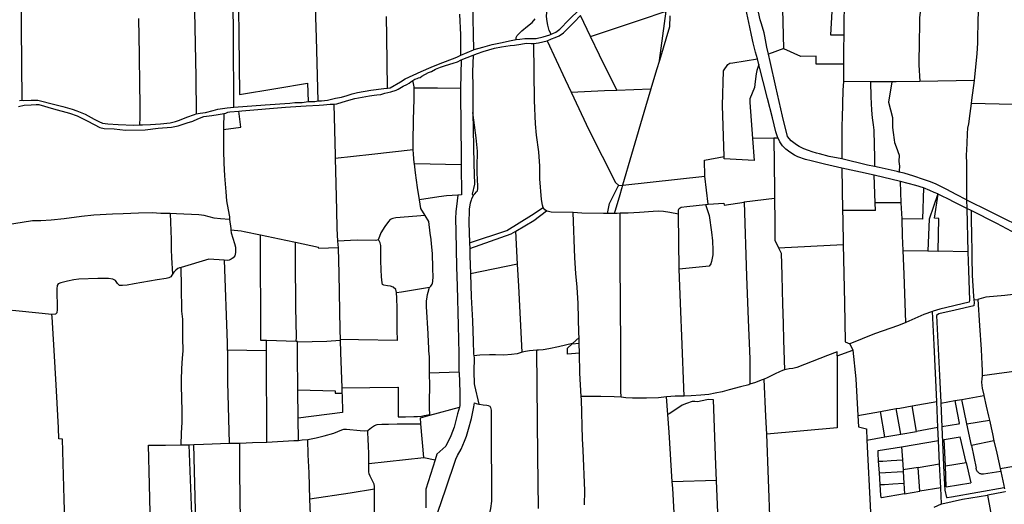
# Model space of a CAD drawing. Header units: inches. Extents: x 210911 to 224988, y 571697 to 586201.
# Tile 230 of 256: x 217791 to 218929, y 582329 to 582889. Entities that reach past the tile are written whole.
import ezdxf

# ---------------------------------------------------------------- set-up
doc = ezdxf.new("R2010")
doc.units = ezdxf.units.IN
doc.header["$MEASUREMENT"] = 0

msp = doc.modelspace()

# ---------------------------------------------------------------- linework, layer by layer
for points in [[(217794.022, 582795.827), (217793.424, 582880.15), (217792.464, 582974.931), (217792.101, 583019.462), (217806.997, 583028.051), (217806.757, 583109.934), (217805.638, 583194.932), (217805.492, 583212.511)], [(218298.692, 583035.512), (218298.725, 583034.662), (218300.554, 583030.527), (218303.275, 583027.214), (218305.992, 583022.568), (218308.265, 583018.304), (218310.032, 583014.551), (218311.859, 583009.717), (218312.8, 583006.156), (218313.785, 582996.434), (218313.796, 582980.299), (218314.575, 582907.816), (218315.758, 582854.029)], [(218405.425, 582872.089), (218403.296, 582876.583), (218401.726, 582882.432), (218400.669, 582889.233), (218400.238, 582893.49), (218400.833, 582900.666), (218401.618, 582907.334), (218403.29, 582913.681), (218404.515, 582918.949), (218405.544, 582922.82), (218403.908, 582927.654), (218402.97, 582932.167), (218402.473, 582935.726), (218402.612, 582939.283), (218405.555, 582945.435), (218410.544, 582955.772), (218430.669, 582989.626), (218448.177, 583019.742), (218456.035, 583031.694)], [(218038.88, 582787.843), (218038.259, 582870.119), (218037.627, 582948.446), (218043.539, 582949.717)], [(218744.983, 582954.686), (218733.217, 582952.69), (218728.561, 582871.329), (218743.777, 582871.449)], [(218405.425, 582872.089), (218407.35, 582872.821), (218411.028, 582874.552), (218415.499, 582877.939), (218426.208, 582888.639), (218450.626, 582913.015), (218464.797, 582926.195), (218470.381, 582932.084)], [(218674.577, 582855.565), (218673.168, 582916.762)], [(218744.188, 582913.485), (218744.188, 582907.898), (218743.828, 582882.636), (218743.777, 582871.449)], [(218899.448, 582918.932), (218898.717, 582884.113), (218898.429, 582869.565)], [(218044.135, 582902.334), (218044.615, 582870.67), (218045.217, 582802.443), (218087.237, 582809.481), (218123.918, 582815.583), (218124.857, 582794.418)], [(218136.329, 582795.086), (218134.383, 582868.019), (218133.334, 582903.741)], [(218643.928, 582843.52), (218641.93, 582851.444), (218639.207, 582862.167), (218637.026, 582871.12), (218635.236, 582880.153), (218633.005, 582891.229), (218630.681, 582902.016), (218629.824, 582905.266)], [(218656.736, 582848.968), (218654.898, 582857.195), (218652.516, 582869.777), (218651.78, 582873.595), (218648.614, 582884.014), (218647.102, 582888.845), (218642.881, 582908.514)], [(218833.544, 582906.619), (218833.212, 582905.089), (218832.438, 582900.58), (218831.432, 582891.199), (218831.274, 582881.075), (218830.887, 582865.584), (218830.749, 582836.618), (218831.565, 582817.649)], [(217928.591, 582890.16), (217929.223, 582848.188), (217929.743, 582813.058), (217930.312, 582792.665), (217930.129, 582775.895), (217929.833, 582767.315)], [(217993.454, 582898.869), (217994.709, 582822.94), (217995.395, 582780.127)], [(218216.375, 582809.971), (218215.522, 582869.081), (218215.265, 582892.519)], [(218301.38, 582847.754), (218301.113, 582871.399), (218300.173, 582895.359)], [(218365.074, 582865.915), (218364.983, 582868.257), (218366.155, 582870.69), (218371.78, 582876.117), (218378.342, 582881.367), (218383.566, 582885.796), (218387.074, 582889.787)], [(218400.818, 582864.581), (218406.016, 582866.659), (218410.234, 582868.279), (218414.706, 582870.205), (218419.814, 582873.906), (218423.416, 582877.136), (218432.059, 582885.949), (218439.395, 582893.662)], [(218450.872, 582869.675), (218439.395, 582893.662)], [(218450.872, 582869.675), (218508.805, 582888.761), (218538.526, 582898.576)], [(218530.685, 582841.772), (218538.526, 582898.576)], [(218542.595, 582893.435), (218542.326, 582880.812), (218530.685, 582841.772)], [(218315.758, 582854.029), (218316.432, 582854.323), (218326.544, 582857.275), (218337.228, 582860.224), (218349.129, 582862.718), (218357.255, 582864.35), (218365.074, 582865.915)], [(218365.074, 582865.915), (218369.334, 582866.406), (218375.245, 582867.085), (218383.287, 582867.093), (218388.316, 582867.189), (218396.282, 582869.174), (218404.042, 582871.562), (218405.425, 582872.089)], [(218481.321, 582807.687), (218461.373, 582847.891), (218450.872, 582869.675)], [(218743.777, 582871.449), (218743.469, 582854.612), (218743.597, 582837.531)], [(218898.429, 582869.565), (218898.279, 582862.009), (218897.612, 582849.624), (218894.421, 582819.077), (218894.356, 582818.547)], [(218301.38, 582847.754), (218315.758, 582854.029)], [(218315.412, 582847.893), (218320.287, 582850.002), (218326.842, 582852.331), (218333.388, 582854.231), (218339.95, 582856.05), (218348.243, 582857.571), (218358.263, 582858.972), (218363.115, 582859.499), (218370.63, 582860.711), (218376.551, 582861.667), (218382.418, 582861.405), (218385.413, 582861.487)], [(218385.413, 582861.487), (218391.116, 582862.185), (218400.818, 582864.581)], [(218396.439, 582672.058), (218395.482, 582674.677), (218394.469, 582681.144), (218392.651, 582705.117), (218392.397, 582720.3), (218391.702, 582730.477), (218391.193, 582736.126), (218388.652, 582755.434), (218387.605, 582768.458), (218386.341, 582795.584), (218385.413, 582861.487)], [(218400.818, 582864.581), (218421.851, 582819.773), (218428.704, 582805.197)], [(218674.577, 582855.565), (218656.736, 582848.968)], [(218743.597, 582837.531), (218711.766, 582837.382), (218712.044, 582846.655), (218694.193, 582846.439), (218674.586, 582855.184), (218674.577, 582855.565)], [(218216.375, 582809.971), (218219.506, 582810.285), (218231.407, 582817.236), (218236.804, 582820.542), (218255.276, 582829.18), (218266.871, 582833.907), (218277.228, 582838.271), (218283.447, 582840.547), (218296.521, 582845.492), (218301.38, 582847.754)], [(218245.8, 582818.516), (218248.028, 582820.097), (218250.569, 582821.033), (218252.293, 582821.644), (218253.998, 582822.248), (218256.108, 582823.744), (218263.986, 582827.925), (218267.161, 582829.267), (218271.786, 582831.674), (218277.859, 582834.181), (218283.651, 582836.129), (218292.39, 582838.861), (218297.167, 582840.43), (218301.723, 582842.658)], [(218301.723, 582842.658), (218300.664, 582809.606)], [(218301.723, 582842.658), (218315.412, 582847.893)], [(218315.412, 582847.893), (218314.829, 582828.675), (218314.927, 582811.498), (218315.141, 582792.888), (218315.234, 582781.612)], [(218605.497, 582730.947), (218603.586, 582789.846), (218604.896, 582829.861), (218609.616, 582837.283), (218610.825, 582838.106), (218612.224, 582838.611), (218615.592, 582839.049), (218643.928, 582843.52)], [(218645.543, 582837.218), (218643.928, 582843.52)], [(218741.376, 582728.393), (218727.098, 582731.097), (218715.608, 582733.983), (218712.348, 582734.798), (218707.372, 582736.379), (218703.209, 582737.73), (218697.506, 582739.86), (218692.192, 582742.315), (218688.994, 582744.326), (218685.974, 582746.565), (218683.184, 582748.854), (218678.949, 582754.065), (218672.988, 582777.501), (218665.146, 582811.278), (218658.603, 582840.608), (218656.736, 582848.968)], [(218527.524, 582831.171), (218520.951, 582809.007)], [(218530.685, 582841.772), (218527.524, 582831.171)], [(218645.543, 582837.218), (218643.457, 582830.287), (218642.367, 582826.351), (218641.455, 582817.587), (218640.548, 582810.538), (218635.178, 582797.337), (218635.23, 582793.208), (218638.426, 582751.681)], [(218668.022, 582752.016), (218667.273, 582753.693), (218665.127, 582759.224), (218661.307, 582775.594), (218655.594, 582798.023), (218650.539, 582817.377), (218646.73, 582832.432), (218645.543, 582837.218)], [(218743.597, 582837.531), (218743.546, 582829.491), (218743.418, 582817.418)], [(218136.329, 582795.086), (218138.401, 582795.207), (218140.195, 582795.137), (218147.078, 582796.093), (218156.503, 582798.214), (218163.263, 582799.516), (218169.709, 582801.354), (218175.428, 582803.271), (218181.627, 582804.762), (218197.021, 582807.334), (218212.15, 582809.507), (218216.375, 582809.971)], [(218154.368, 582791.377), (218157.917, 582791.661), (218169.14, 582795.308), (218178.699, 582798.035), (218195.794, 582801.036), (218200.874, 582801.767), (218203.997, 582802.017), (218208.697, 582802.697), (218213.294, 582803.936), (218216.901, 582804.668), (218220.331, 582805.578), (218226.555, 582807.551), (218228.867, 582808.716), (218234.723, 582812.031), (218238.69, 582814.105), (218241.33, 582815.637), (218243.429, 582816.952), (218245.8, 582818.516)], [(218247.085, 582809.83), (218247.125, 582811.465), (218246.634, 582815.321), (218245.8, 582818.516)], [(218246.219, 582739.19), (218245.908, 582743.265), (218246.104, 582754.305), (218246.504, 582766.244), (218246.619, 582773.688), (218247.027, 582784.842), (218247.379, 582797.401), (218247.248, 582805.172), (218247.085, 582809.83)], [(218300.664, 582809.606), (218274.095, 582809.73), (218247.085, 582809.83)], [(218300.664, 582809.606), (218300.955, 582798.212), (218301.37, 582771.872), (218301.736, 582726.019), (218301.754, 582721.355)], [(218481.321, 582807.687), (218520.951, 582809.007)], [(218520.951, 582809.007), (218514.547, 582788.173), (218498.495, 582733.284), (218488.006, 582697.796)], [(218743.418, 582817.418), (218742.88, 582807.333), (218741.902, 582775.524), (218741.517, 582766.919), (218741.376, 582728.393)], [(218774.682, 582817.216), (218743.418, 582817.418)], [(218799.494, 582817.19), (218791.439, 582817.075), (218774.682, 582817.216)], [(218774.682, 582817.216), (218775.17, 582799.74), (218775.93, 582784.28), (218776.68, 582775.66), (218777.76, 582767.48), (218778.62, 582761.16), (218778.94, 582744.11), (218779.18, 582730.4), (218779.326, 582719.228)], [(218799.494, 582817.19), (218795.574, 582793.855), (218800.298, 582775.926), (218800.146, 582764.423), (218800.705, 582758.766), (218801.893, 582749.994), (218802.521, 582747.006), (218804.289, 582742.238), (218807.825, 582732.446), (218807.364, 582725.328), (218808.05, 582719.607), (218807.849, 582714.523), (218807.647, 582713.011)], [(218831.565, 582817.649), (218804.419, 582817.261), (218799.494, 582817.19)], [(218894.356, 582818.547), (218831.565, 582817.649)], [(218894.356, 582818.547), (218891.566, 582795.834), (218891.02, 582792.069)], [(218428.704, 582805.197), (218467.43, 582807.225), (218481.321, 582807.687)], [(218428.704, 582805.197), (218449.145, 582761.72), (218479.926, 582701.055), (218483.686, 582697.329)], [(217790.091, 582788.761), (217796.499, 582790.228), (217804.42, 582790.762), (217810.191, 582791.08), (217813.347, 582790.83), (217830.337, 582785.9), (217848.753, 582781.124), (217857.757, 582777.725), (217870.098, 582771.567), (217884.106, 582764.384), (217889.063, 582763.415), (217900.535, 582762.706), (217913.618, 582761.344), (217936.321, 582761.894), (217951.482, 582763.536), (217966.812, 582764.959), (217974.637, 582766.474), (217984.789, 582769.83), (217991.401, 582771.912), (217997.357, 582774.475), (218004.315, 582776.923), (218013.426, 582778.415), (218020.62, 582779.397), (218025.294, 582780.035), (218027.141, 582780.413)], [(217791.135, 582795.542), (217794.022, 582795.827)], [(217794.022, 582795.827), (217796.252, 582795.743), (217804.565, 582795.941), (217812.189, 582796.016), (217832.013, 582790.926), (217841.093, 582788.58), (217851.873, 582785.713), (217857.428, 582783.732), (217866.985, 582779.837), (217877.329, 582773.903), (217882.897, 582771.415), (217887.085, 582769.392), (217893, 582768.524), (217905.132, 582767.682), (217923.291, 582767.027), (217929.833, 582767.315)], [(217995.395, 582780.127), (218000.036, 582780.997), (218006.243, 582781.835), (218014.826, 582784.039), (218020.209, 582785.421), (218031.149, 582787.196), (218038.88, 582787.843)], [(218038.88, 582787.843), (218074.962, 582790.481), (218103.636, 582792.558), (218109.16, 582793.321), (218117.794, 582793.462), (218124.857, 582794.418)], [(218044.694, 582783.393), (218048.182, 582783.687), (218098.484, 582787.944), (218116.444, 582789.223), (218122.565, 582789.342), (218137.397, 582790.035), (218142.442, 582790.621), (218150.223, 582791.213), (218154.368, 582791.377)], [(218124.857, 582794.418), (218132.551, 582794.511), (218136.329, 582795.086)], [(218154.368, 582791.377), (218156.023, 582732.019), (218156.07, 582729.004)], [(218891.02, 582792.069), (218889.533, 582780.475), (218887.811, 582768.783), (218886.949, 582763.537), (218886.444, 582757.6), (218885.911, 582745.989), (218885.339, 582731.97), (218885.483, 582723.183), (218885.76, 582695.707), (218885.848, 582680.927)], [(218955.947, 582790.734), (218891.02, 582792.069)], [(217965.255, 582664.994), (217954.324, 582665.265), (217944.469, 582665.716), (217928.619, 582665.466), (217911.009, 582664.845), (217898.757, 582664.164), (217877.106, 582663.111), (217862.93, 582661.766), (217842.825, 582658.832), (217827.78, 582657.29), (217815.665, 582656.683), (217805.925, 582656.448), (217774.912, 582651.559), (217772.733, 582718.325), (217772.186, 582738.571), (217772.699, 582785.219)], [(217929.833, 582767.315), (217933.129, 582767.331), (217942.587, 582767.818), (217954.123, 582768.7), (217965.14, 582769.98), (217971.54, 582771.257), (217975.992, 582772.819), (217984.582, 582776.411), (217993.36, 582779.558), (217995.395, 582780.127)], [(218026.852, 582762.119), (218046.841, 582764.806), (218044.694, 582783.393)], [(218027.141, 582780.413), (218026.852, 582764.956), (218026.852, 582762.119)], [(218027.141, 582780.413), (218029.592, 582780.887), (218031.996, 582782.225), (218034.215, 582782.534), (218044.694, 582783.393)], [(218315.234, 582781.612), (218316.401, 582722.621), (218316.849, 582699.054), (218314.326, 582687.266), (218315.736, 582686.225), (218315.724, 582686.199)], [(218315.724, 582686.199), (218317.392, 582687.937), (218319.431, 582690.156), (218320.323, 582691.424), (218320.711, 582693.901), (218320.729, 582698.987), (218320.478, 582702.032), (218319.945, 582714.27), (218319.889, 582719.584), (218320.123, 582724.944), (218320.425, 582730.934), (218320.39, 582737.11), (218319.011, 582752.375), (218316.833, 582767.085), (218315.234, 582781.612)], [(218026.852, 582762.119), (218026.756, 582751.476), (218026.824, 582737.598), (218027.232, 582723.305), (218028.02, 582708.757), (218029.521, 582689.938), (218030.359, 582679.532), (218032.302, 582669.492), (218033.889, 582661.199), (218033.863, 582658.754), (218033.933, 582658.191)], [(218638.426, 582751.681), (218640.394, 582726.119), (218605.587, 582728.163), (218605.497, 582730.947)], [(218662.901, 582751.941), (218638.426, 582751.681)], [(218668.022, 582752.016), (218662.901, 582751.941)], [(218662.901, 582751.941), (218663.741, 582692.579), (218663.867, 582682.728)], [(218741.508, 582717.602), (218721.697, 582722.07), (218706.207, 582725.914), (218699.541, 582727.644), (218690.528, 582730.648), (218686.848, 582732.308), (218681.584, 582735.749), (218676.956, 582739.443), (218673.027, 582743.39), (218669.8, 582748.034), (218668.022, 582752.016)], [(218156.07, 582729.004), (218198.375, 582733.802), (218246.219, 582739.19)], [(218156.07, 582729.004), (218156.532, 582699.323), (218157.391, 582668.907), (218158.005, 582647.858), (218158.619, 582633.299)], [(218247.493, 582722.6), (218247.354, 582723.433), (218246.651, 582733.533), (218246.219, 582739.19)], [(218583.242, 582708.104), (218582.713, 582726.56), (218605.497, 582730.947)], [(218301.754, 582721.355), (218247.493, 582722.6)], [(218253.246, 582680.852), (218251.105, 582695.127), (218248.842, 582711.977), (218247.493, 582722.6)], [(218301.754, 582721.355), (218301.888, 582686.636), (218297.831, 582686.359)], [(218779.326, 582719.228), (218771.118, 582721.074), (218741.376, 582728.393)], [(218779.034, 582709.28), (218762.966, 582712.898), (218741.508, 582717.602)], [(218741.508, 582717.602), (218742.424, 582668.664)], [(218807.647, 582713.011), (218805.593, 582713.505), (218784.841, 582718.063), (218779.326, 582719.228)], [(218488.403, 582697.839), (218583.242, 582708.104)], [(218587.243, 582675.831), (218583.242, 582708.104)], [(218780.019, 582677.364), (218779.034, 582709.28)], [(218809.552, 582701.908), (218779.034, 582709.28)], [(218885.848, 582680.875), (218873.88, 582687.188), (218862.904, 582692.865), (218849.771, 582699.182), (218842.917, 582701.928), (218835.936, 582704.547), (218824.828, 582708.319), (218813.593, 582711.582), (218807.647, 582713.011)], [(218470.769, 582665.227), (218472.875, 582676.614), (218483.41, 582697.299), (218483.686, 582697.329)], [(218478.944, 582665.264), (218485.317, 582687.019), (218487.286, 582693.921), (218488.403, 582697.839)], [(218483.686, 582697.329), (218488.006, 582697.796)], [(218488.006, 582697.796), (218488.403, 582697.839)], [(218810.297, 582677.225), (218809.552, 582701.908)], [(218835.783, 582694.716), (218827.087, 582697.388), (218809.552, 582701.908)], [(218835.783, 582694.716), (218834.947, 582658.389), (218811.17, 582658.99)], [(218852.457, 582687.732), (218848.475, 582689.529), (218843.462, 582691.7), (218835.783, 582694.716)], [(218297.831, 582686.359), (218284.733, 582685.466), (218275.803, 582684.486), (218253.246, 582680.852)], [(218297.831, 582686.359), (218297.09, 582679.536), (218295.295, 582667.086), (218295.085, 582659.464), (218295.427, 582644.218), (218296.354, 582603.51), (218296.916, 582581.011), (218298.132, 582535.767), (218298.941, 582503.319), (218299.041, 582482.325)], [(218315.724, 582686.199), (218313.692, 582681.91), (218313.091, 582680.609), (218312.02, 582676.876), (218310.87, 582670.63), (218310.782, 582668.394), (218310.573, 582654.666), (218311.201, 582631.387)], [(218852.457, 582687.732), (218842.617, 582658.41), (218840.921, 582622.099)], [(218852.81, 582621.76), (218853.55, 582659.45), (218848.66, 582659.61), (218852.862, 582687.549)], [(218852.862, 582687.549), (218852.457, 582687.732)], [(218886.168, 582670.752), (218873.013, 582677.405), (218863.267, 582682.421), (218858.47, 582684.814), (218852.862, 582687.549)], [(218260.094, 582662.755), (218254.938, 582670.989), (218253.246, 582680.852)], [(218311.201, 582631.387), (218354.509, 582645.552), (218383.015, 582663.341), (218396.439, 582672.058)], [(218400.064, 582668.101), (218398.14, 582669.438), (218397.026, 582670.885), (218396.439, 582672.058)], [(218552.639, 582664.287), (218552.633, 582664.628), (218552.702, 582669.292), (218553.602, 582670.851), (218555.991, 582672.258), (218562.247, 582673.225), (218584.07, 582675.457)], [(218584.07, 582675.457), (218588.33, 582662.71), (218591.076, 582643.711), (218592.003, 582633.482), (218592.547, 582622.746), (218592.279, 582617.284), (218591.824, 582613.346), (218590.798, 582609.791), (218589.966, 582607.125), (218588.243, 582604.143), (218553.411, 582600.674)], [(218584.07, 582675.457), (218587.243, 582675.831)], [(218587.243, 582675.831), (218605.265, 582677.093), (218605.576, 582674.551), (218628.63, 582678.363)], [(218628.63, 582678.363), (218628.709, 582678.376), (218663.867, 582682.728)], [(218628.63, 582678.363), (218631.373, 582592.689), (218633.441, 582542.177), (218635.168, 582497.455), (218635.387, 582467.857)], [(218663.867, 582682.728), (218664.12, 582655.479), (218664.253, 582634.256), (218668.214, 582625.633), (218668.316, 582625.638)], [(218780.287, 582668.662), (218780.019, 582677.364)], [(218810.297, 582677.225), (218780.019, 582677.364)], [(218811.17, 582658.99), (218810.297, 582677.225)], [(218885.848, 582680.927), (218912.348, 582667.937), (218933.085, 582657.418), (218952.522, 582648.062), (218953.952, 582647.394)], [(218885.848, 582680.927), (218885.848, 582680.875)], [(218885.848, 582680.875), (218886.168, 582670.752)], [(218033.933, 582658.191), (218023.382, 582658.967), (218015.939, 582659.775), (218004.397, 582662.931), (217998.174, 582663.594), (217972.702, 582664.665), (217965.255, 582664.994)], [(217965.255, 582664.994), (217966.29, 582635.159), (217966.406, 582623.692), (217966.863, 582614.348), (217967.757, 582595.041)], [(218260.094, 582662.755), (218225.969, 582659.93), (218222.636, 582659.369), (218219.675, 582658.101), (218217.51, 582655.819), (218213.206, 582650.127), (218208.679, 582642.724), (218206.187, 582635.574), (218205.693, 582634.871)], [(218265.265, 582580.167), (218266.357, 582581.205), (218267.267, 582582.292), (218268.055, 582583.542), (218268.541, 582584.659), (218268.827, 582586.684), (218269.003, 582587.934), (218269.18, 582590.95), (218269.019, 582602.414), (218268.302, 582618.854), (218267.305, 582630.084), (218266.742, 582635.049), (218265.906, 582642.275), (218264.207, 582655.931), (218260.094, 582662.755)], [(218364.833, 582644.874), (218385.476, 582656.856), (218400.064, 582668.101)], [(218431.207, 582666.086), (218405.639, 582666.786), (218401.004, 582667.685), (218400.064, 582668.101)], [(218470.769, 582665.227), (218466.015, 582665.085), (218440.889, 582665.66), (218431.207, 582666.086)], [(218437.855, 582522.064), (218437.741, 582526.907), (218436.813, 582561.147), (218435.527, 582580.015), (218434.298, 582595.898), (218433.069, 582614.086), (218431.207, 582666.086)], [(218478.944, 582665.264), (218470.769, 582665.227)], [(218481.961, 582665.277), (218478.944, 582665.264)], [(218485.357, 582665.292), (218481.961, 582665.277)], [(218552.639, 582664.287), (218542.796, 582666.097), (218535.379, 582667.305), (218529.618, 582667.604), (218523.545, 582667.232), (218507.804, 582666.074), (218494.556, 582665.58), (218485.357, 582665.292)], [(218486.37, 582452.867), (218486.232, 582460.48), (218486.002, 582510.846), (218485.472, 582609.827), (218485.357, 582665.292)], [(218553.411, 582600.674), (218552.639, 582664.287)], [(218742.424, 582668.664), (218742.623, 582658.059), (218743.238, 582629.144)], [(218780.287, 582668.662), (218779.246, 582668.662), (218764.16, 582668.663), (218742.424, 582668.664)], [(218890.945, 582668.572), (218886.168, 582670.752)], [(218886.168, 582670.752), (218887.277, 582620.776)], [(218955.546, 582635.162), (218920.569, 582653.579), (218890.945, 582668.572)], [(218890.945, 582668.572), (218891.063, 582661.641)], [(218891.063, 582661.641), (218891.603, 582637.413), (218891.858, 582624.251), (218891.961, 582614.591)], [(218033.933, 582658.191), (218035.232, 582647.698), (218035.388, 582645.976)], [(218812.478, 582622.551), (218811.872, 582639.433), (218811.17, 582658.99)], [(218035.388, 582645.976), (218035.664, 582642.933), (218039.761, 582630.411), (218040.83, 582626.152), (218040.561, 582620.055), (218040.106, 582616.308), (218038.003, 582613.708), (218035.776, 582612.379), (218033.423, 582611.304), (218030.944, 582610.738), (218027.786, 582611.021)], [(218069.713, 582640.006), (218050.85, 582643.98), (218047.295, 582644.814), (218035.388, 582645.976)], [(218076.703, 582518.35), (218069.839, 582518.549), (218069.713, 582640.006)], [(218110.215, 582631.497), (218098.977, 582633.841), (218069.713, 582640.006)], [(218311.406, 582624.618), (218359.2, 582641.604), (218364.833, 582644.874)], [(218366.821, 582606.411), (218364.833, 582644.874)], [(218159.417, 582625.538), (218136.942, 582624.803), (218136.818, 582625.947), (218110.215, 582631.497)], [(218110.98, 582517.356), (218111.173, 582522.302), (218110.633, 582557), (218110.246, 582611.875), (218110.215, 582631.497)], [(218205.693, 582634.871), (218202.82, 582633.951), (218181.498, 582634.172), (218158.619, 582633.299)], [(218158.619, 582633.299), (218159.417, 582625.538)], [(218226.91, 582573.98), (218226.18, 582577.325), (218223.123, 582579.977), (218219.918, 582581.119), (218216.556, 582581.501), (218212.117, 582582.217), (218210.716, 582583.102), (218210.245, 582585.083), (218209.658, 582591.807), (218209.118, 582600.282), (218208.684, 582610.405), (218208.706, 582628.064), (218207.917, 582631.193), (218206.907, 582633.609), (218205.693, 582634.871)], [(218311.201, 582631.387), (218311.406, 582624.618)], [(218668.316, 582625.638), (218743.238, 582629.144)], [(218743.238, 582629.144), (218744.663, 582562.075), (218745.246, 582516.847), (218750.78, 582514.554)], [(218159.417, 582625.538), (218160.246, 582595.914), (218161.512, 582530.945), (218161.581, 582519.605)], [(218311.406, 582624.618), (218311.632, 582616.245), (218312.267, 582595.503)], [(218668.316, 582625.638), (218671.501, 582619.337), (218672.116, 582593.764), (218672.473, 582576.211), (218672.97, 582560.859), (218673.639, 582537.885), (218674.237, 582518.711), (218675.266, 582484.597)], [(218812.478, 582622.551), (218840.912, 582621.911)], [(218815.646, 582539.238), (218813.471, 582594.886), (218812.478, 582622.551)], [(218840.912, 582621.911), (218840.921, 582622.099)], [(218840.921, 582622.099), (218852.81, 582621.76)], [(218887.277, 582620.776), (218888.011, 582599.435), (218889.191, 582565.19), (218888.679, 582562.655), (218854.758, 582554.698), (218847.042, 582552.263), (218846.376, 582552.035)], [(218887.277, 582620.776), (218852.81, 582621.76)], [(218027.786, 582611.021), (218009.731, 582612.499), (217977.892, 582602.587)], [(218027.786, 582611.021), (218031.145, 582515.901), (218031.298, 582507.157)], [(218366.821, 582606.411), (218312.267, 582595.503)], [(218372.093, 582504.918), (218368.129, 582581.113), (218366.821, 582606.411)], [(218891.961, 582614.591), (218892.188, 582593.328), (218892.92, 582581.512), (218893.779, 582569.631), (218894.136, 582565.289)], [(217967.757, 582595.041), (217967.301, 582594.036), (217965.81, 582592.119), (217963.555, 582590.873), (217960.504, 582590.181), (217950.272, 582588.425), (217923.761, 582583.798), (217915.654, 582582.471), (217910.107, 582581.905), (217906.804, 582582.039), (217904.527, 582584.406), (217901.94, 582587.632), (217898.896, 582589.398), (217893.96, 582590.225), (217881.795, 582590.096), (217859.49, 582589.209), (217854.03, 582588.44), (217846.657, 582586.932), (217838.902, 582584.916), (217835.849, 582583.715), (217834.574, 582581.813), (217834.373, 582577.938), (217834.63, 582554.181), (217834.302, 582550.243), (217832.838, 582549.039), (217828.476, 582548.529)], [(217977.892, 582602.587), (217977.307, 582602.405), (217975.895, 582602.394), (217974.216, 582601.73), (217971.781, 582599.6), (217969.437, 582597.317), (217967.757, 582595.041)], [(217977.775, 582398.125), (217978.198, 582411.379), (217979.17, 582424.232), (217979.25, 582437.844), (217978.885, 582450.652), (217978.251, 582467.251), (217978.332, 582472.79), (217978.902, 582486.223), (217979.437, 582498.042), (217980.109, 582506.609), (217980.021, 582521.537), (217979.758, 582542.898), (217978.893, 582552.283), (217978.251, 582580.975), (217977.892, 582602.587)], [(218312.267, 582595.503), (218313.307, 582568.978), (218314.563, 582541.057), (218315.391, 582517.726), (218315.865, 582503.227), (218316.194, 582500.919)], [(218559.215, 582454.217), (218556.532, 582523.454), (218555.385, 582551.816), (218553.411, 582600.674)], [(218226.91, 582573.98), (218232.76, 582574.827), (218262.704, 582579.708), (218265.082, 582580.134)], [(218227.926, 582518.629), (218227.528, 582530.926), (218227.477, 582555.915), (218227.131, 582567.423), (218226.91, 582573.98)], [(218265.059, 582481.264), (218264.995, 582482.646), (218264.943, 582486.053), (218264.94, 582489.473), (218264.809, 582499.732), (218264.557, 582502.916), (218264.393, 582506.323), (218264.229, 582509.78), (218263.79, 582516.433), (218263.36, 582526.328), (218261.536, 582557.88), (218261.558, 582561.61), (218261.617, 582564.222), (218261.938, 582566.35), (218262.261, 582568.686), (218262.815, 582571.586), (218263.357, 582574.35), (218265.082, 582580.134)], [(218265.082, 582580.134), (218265.265, 582580.167)], [(218945.98, 582572.286), (218929.848, 582570.499), (218908.009, 582568.287), (218899.758, 582566.191), (218898.745, 582565.659)], [(218894.136, 582565.289), (218894.395, 582562.135), (218894.258, 582558.514), (218872.392, 582553.352), (218853.704, 582549.137), (218851.032, 582547.427), (218854.41, 582477.865), (218855.843, 582446.834), (218855.873, 582446.19)], [(218894.136, 582565.289), (218898.745, 582565.659)], [(218898.745, 582565.659), (218900.87, 582535.633), (218902.514, 582508.188), (218903.486, 582490.972), (218903.903, 582483.624), (218903.575, 582477.506)], [(217828.476, 582548.529), (217790.855, 582552.305), (217775.04, 582553.909), (217768.683, 582553.853)], [(217845.495, 582237.093), (217844.571, 582270.094), (217842.696, 582335.188), (217840.863, 582404.593), (217836.405, 582404.839), (217836.176, 582417.509), (217833.854, 582460.436), (217831.929, 582493.823), (217829.018, 582545.882), (217828.476, 582548.529)], [(218846.376, 582552.035), (218836.36, 582548.602), (218815.646, 582539.238)], [(218851.298, 582447.852), (218848.276, 582513.259), (218846.376, 582552.035)], [(218815.646, 582539.238), (218806.91, 582535.797), (218779.446, 582525.984), (218750.78, 582514.554)], [(218076.691, 582506.426), (218076.703, 582518.35)], [(218110.98, 582517.356), (218076.703, 582518.35)], [(218112.401, 582516.897), (218112.399, 582517.315), (218110.98, 582517.356)], [(218112.401, 582516.897), (218146.3, 582517.838), (218161.651, 582518.637)], [(218112.77, 582461.303), (218112.487, 582502.133), (218112.401, 582516.897)], [(218161.581, 582519.605), (218161.651, 582518.637)], [(218227.926, 582518.629), (218182.791, 582519.196), (218161.581, 582519.605)], [(218161.651, 582518.637), (218162.065, 582504.601), (218163.553, 582463.88)], [(218430.392, 582515.104), (218414.219, 582511.12), (218402.912, 582508.736), (218396.261, 582507.526), (218390.828, 582507.215), (218389.014, 582507.172)], [(218438.287, 582503.717), (218424.465, 582502.671), (218424.483, 582509.594), (218429.745, 582514.501)], [(218429.745, 582514.501), (218438.011, 582515.45)], [(218429.745, 582514.501), (218430.392, 582515.104)], [(218430.392, 582515.104), (218437.855, 582522.064)], [(218438.011, 582515.45), (218437.855, 582522.064)], [(218438.02, 582515.056), (218438.011, 582515.45)], [(218438.287, 582503.717), (218438.02, 582515.056)], [(218750.78, 582514.554), (218754.299, 582507.201)], [(218076.691, 582506.426), (218031.298, 582507.157)], [(218031.298, 582507.157), (218031.311, 582506.436), (218031.409, 582470.483), (218033.431, 582399.697)], [(218077.038, 582401.197), (218076.691, 582506.426)], [(218372.093, 582504.918), (218366.34, 582503.049), (218359.837, 582502.102), (218350.708, 582501.495), (218341.371, 582501.705), (218334.193, 582502.038), (218323.205, 582501.549), (218316.194, 582500.919)], [(218389.014, 582507.172), (218380.679, 582506.438), (218376.024, 582505.738), (218372.093, 582504.918)], [(218390.884, 582324.327), (218390.177, 582385.357), (218389.014, 582507.172)], [(218440.399, 582453.579), (218438.829, 582480.725), (218438.287, 582503.717)], [(218736.077, 582500.638), (218736.068, 582505.369), (218725.131, 582501.2), (218689.393, 582487.239), (218684.742, 582485.96), (218680.678, 582485.532), (218677.041, 582485.105), (218675.266, 582484.597)], [(218736.077, 582500.638), (218754.299, 582507.201)], [(218754.299, 582507.201), (218757.624, 582474.131), (218759.945, 582431.991)], [(218316.194, 582500.919), (218316.546, 582498.452), (218316.244, 582482.595), (218316.636, 582468.219)], [(218736.077, 582500.638), (218736.227, 582418.98), (218736.31, 582417.462)], [(218265.059, 582481.264), (218299.041, 582482.325)], [(218265.349, 582432.948), (218265.127, 582440.277), (218265.096, 582452.66), (218265.228, 582461.561), (218265.328, 582467.5), (218265.072, 582479.213), (218265.059, 582481.264)], [(218299.041, 582482.325), (218299.154, 582481.651), (218300.183, 582458.601), (218300.022, 582443.361), (218299.81, 582441.572)], [(218675.266, 582484.597), (218673.122, 582483.716), (218669.56, 582482.199), (218664.422, 582479.9), (218655.377, 582475.497), (218651.691, 582473.941)], [(218951.742, 582484.166), (218903.575, 582477.506)], [(218316.636, 582468.219), (218316.886, 582466.631), (218321.949, 582445.031)], [(218635.387, 582467.857), (218633.948, 582467.412), (218624.518, 582464.819), (218611.253, 582461.49), (218603.244, 582459.347), (218595.175, 582457.532), (218587.771, 582456.229), (218578.649, 582455.271), (218567.534, 582454.475), (218559.215, 582454.217)], [(218651.691, 582473.941), (218648.19, 582472.463), (218641.64, 582469.746), (218635.387, 582467.857)], [(218654.711, 582410.253), (218653.627, 582430.624), (218651.691, 582473.941)], [(218903.575, 582477.506), (218903.205, 582474.098), (218903.131, 582470.435), (218903.487, 582466.453), (218903.86, 582463.466), (218905.75, 582455.483), (218905.884, 582454.848)], [(218112.77, 582461.303), (218155.874, 582460.292), (218156.014, 582457.44), (218163.782, 582457.628)], [(218112.997, 582428.682), (218112.77, 582461.303)], [(218163.553, 582463.88), (218228.235, 582464.587), (218228.633, 582464.591), (218228.9, 582430.153), (218237.297, 582430.394), (218246.693, 582430.646), (218250.933, 582430.771), (218255.618, 582431.174), (218258.996, 582431.668), (218265.349, 582432.948)], [(218163.553, 582463.88), (218163.782, 582457.628)], [(218163.782, 582457.628), (218163.873, 582455.132)], [(218163.873, 582455.132), (218164.404, 582435.149)], [(218275.792, 582233.389), (218275.64, 582237.726), (218275.921, 582247.889), (218276.11, 582261.165), (218275.853, 582273.39), (218274.978, 582301.376), (218274.605, 582320.389), (218283.799, 582347.092), (218295.259, 582381.559), (218297.39, 582385.558), (218301.414, 582392.859), (218305.603, 582402.118), (218307.608, 582408.078), (218310.112, 582416.178), (218313.345, 582428.286), (218316.101, 582441.652), (218317.153, 582446.432), (218318.992, 582445.728), (218321.949, 582445.031)], [(218321.949, 582445.031), (218322.802, 582444.83), (218326.866, 582444.187), (218331.057, 582443.796), (218332.946, 582443.374), (218334.802, 582442.454), (218335.433, 582440.992), (218336.061, 582438.005), (218336.297, 582406.308), (218336.775, 582345.073), (218336.669, 582332.841), (218335.451, 582324.495), (218334.358, 582319.415), (218334.301, 582319.234)], [(218486.37, 582452.867), (218478.336, 582453.326), (218462.817, 582453.937), (218447.336, 582453.901), (218440.399, 582453.579)], [(218444.32, 582328.606), (218444.388, 582344.969), (218442.441, 582391.8), (218441.877, 582404.982), (218440.593, 582450.231), (218440.399, 582453.579)], [(218538.781, 582453.47), (218529.696, 582452.373), (218515.793, 582451.844), (218499.677, 582452.01), (218492.059, 582452.235), (218486.37, 582452.867)], [(218559.215, 582454.217), (218548.961, 582454.153), (218538.781, 582453.47)], [(218540.602, 582433.022), (218538.781, 582453.47)], [(218593.183, 582450.031), (218587.148, 582450.235), (218582.191, 582449.292), (218578.122, 582448.221), (218575.008, 582447.593), (218571.705, 582447.854), (218568.719, 582447.86), (218561.853, 582445.588), (218557.147, 582443.693), (218542.575, 582434.069), (218540.602, 582433.022)], [(218596.751, 582356.952), (218595.921, 582374.888), (218593.183, 582450.031)], [(218822.708, 582442.891), (218851.298, 582447.852)], [(218852.686, 582417.82), (218851.298, 582447.852)], [(218855.873, 582446.19), (218872.128, 582449.004)], [(218855.873, 582446.19), (218857.145, 582418.651)], [(218872.128, 582449.004), (218872.897, 582445.069), (218877.353, 582423.027), (218876.542, 582421.889), (218857.145, 582418.651)], [(218872.128, 582449.004), (218880.436, 582450.442)], [(218880.436, 582450.442), (218905.884, 582454.848)], [(218886.154, 582422.33), (218880.436, 582450.442)], [(218905.884, 582454.848), (218908.444, 582442.749), (218911.057, 582431.036)], [(218164.404, 582435.149), (218112.997, 582428.682)], [(218265.376, 582432.066), (218265.349, 582432.948)], [(218265.376, 582432.066), (218299.81, 582441.572)], [(218299.81, 582441.572), (218297.356, 582433.779), (218293.447, 582418.215), (218289.781, 582408.284), (218283.794, 582396.331)], [(218545.359, 582355.176), (218541.947, 582412.473), (218540.602, 582433.022)], [(218759.945, 582431.991), (218786.15, 582436.543)], [(218786.15, 582436.543), (218804.473, 582439.726)], [(218791.363, 582407.115), (218786.15, 582436.543)], [(218804.473, 582439.726), (218808.627, 582440.448), (218822.708, 582442.891)], [(218809.667, 582410.306), (218804.473, 582439.726)], [(218827.856, 582413.513), (218822.708, 582442.891)], [(218113.436, 582403.133), (218112.997, 582428.682)], [(218193.97, 582414.39), (218194.084, 582415.061), (218197.84, 582418.102), (218201.254, 582420.19), (218204.555, 582421.534), (218209.704, 582421.869), (218217.607, 582421.998), (218227.756, 582422.029)], [(218227.756, 582422.029), (218255.037, 582422.075)], [(218254.447, 582429.225), (218265.376, 582432.066)], [(218255.037, 582422.075), (218254.447, 582429.225)], [(218258.238, 582383.308), (218255.037, 582422.075)], [(218759.945, 582431.991), (218761.014, 582418.615), (218769.889, 582416.367), (218770.557, 582403.492)], [(218886.154, 582422.33), (218912.08, 582426.452)], [(218891.339, 582397.023), (218886.154, 582422.33)], [(218911.057, 582431.036), (218912.08, 582426.452)], [(218912.08, 582426.452), (218915.604, 582410.655), (218917.364, 582402.715)], [(218124.461, 582404.06), (218134.092, 582405.979), (218143.182, 582408.183), (218154.547, 582411.494), (218163.719, 582415.19), (218164.923, 582415.61)], [(218164.923, 582415.61), (218166.072, 582416.011), (218169.185, 582416.194), (218185.002, 582414.616), (218190.386, 582414.102), (218193.97, 582414.39)], [(218194.798, 582376.412), (218194.798, 582378.753), (218194.789, 582387.18), (218194.297, 582397.324), (218193.991, 582403.564), (218193.697, 582412.775), (218193.97, 582414.39)], [(218736.31, 582417.462), (218654.711, 582410.253)], [(218658.661, 582305.76), (218654.711, 582410.253)], [(218791.363, 582407.115), (218809.667, 582410.306)], [(218809.667, 582410.306), (218827.856, 582413.513)], [(218852.686, 582417.82), (218827.856, 582413.513)], [(218853.366, 582403.1), (218852.686, 582417.82)], [(218857.145, 582418.651), (218859.585, 582365.803), (218860.55, 582345.728), (218862.561, 582337.148), (218863.45, 582337.083), (218868.217, 582337.962), (218929.302, 582348.649)], [(217992.724, 582398.152), (218003.692, 582398.768), (218033.431, 582399.697)], [(218033.431, 582399.697), (218045.575, 582399.977)], [(218045.575, 582399.977), (218060.249, 582400.805), (218077.038, 582401.197)], [(218046.872, 582311.423), (218046.077, 582327.856), (218045.949, 582334.709), (218045.696, 582369.263), (218045.575, 582399.977)], [(218077.038, 582401.197), (218108.102, 582402.795), (218113.436, 582403.133)], [(218113.436, 582403.133), (218117.76, 582403.601), (218124.461, 582404.06)], [(218126.733, 582335.125), (218125.857, 582365.725), (218124.907, 582386.284), (218124.461, 582404.06)], [(218770.557, 582403.492), (218791.363, 582407.115)], [(218770.557, 582403.492), (218774.888, 582320.032)], [(218810.578, 582395.618), (218853.366, 582403.1)], [(218854.625, 582376.054), (218854.173, 582385.633), (218853.366, 582403.1)], [(218859.847, 582404.179), (218878.333, 582407.358)], [(218861.223, 582373.826), (218859.847, 582404.179)], [(218885.272, 582377.679), (218878.333, 582407.358)], [(218917.364, 582402.715), (218891.339, 582397.023)], [(218917.364, 582402.715), (218920.531, 582388.429)], [(217939.563, 582195.49), (217939.372, 582201.846), (217945.662, 582203.391), (217945.088, 582220.957), (217943.83, 582259.953), (217942.36, 582303.423), (217941.203, 582351.958), (217939.998, 582397.757), (217959.818, 582397.46), (217977.775, 582398.125)], [(217977.775, 582398.125), (217987.351, 582398.04)], [(217987.351, 582398.04), (217992.724, 582398.152)], [(217994.612, 582205.937), (217992.62, 582257.961), (217987.351, 582398.04)], [(218004.647, 582042.76), (218003.215, 582042.734), (218001.923, 582102.044), (218000.074, 582143.425), (217999.856, 582148.423), (217997.401, 582239.975), (217994.564, 582322.431), (217992.724, 582398.152)], [(218283.794, 582396.331), (218273.611, 582387.322), (218271.484, 582380.62)], [(218783.529, 582388.372), (218783.547, 582389.988), (218783.632, 582391.383)], [(218784.118, 582378.934), (218783.529, 582388.372)], [(218783.632, 582391.383), (218810.578, 582395.618)], [(218810.578, 582395.618), (218811.536, 582380.749)], [(218891.339, 582397.023), (218896.656, 582370.986)], [(218920.531, 582388.429), (218924.466, 582370.681)], [(218194.798, 582376.412), (218258.238, 582383.308)], [(218201.432, 582346.77), (218201.413, 582349.936), (218201.165, 582352.414), (218198.257, 582357.947), (218196.334, 582361.692), (218195.414, 582364.46), (218194.88, 582366.883), (218194.798, 582376.412)], [(218258.238, 582383.308), (218271.484, 582380.62)], [(218271.484, 582380.62), (218260.738, 582346.76), (218260.822, 582325.05)], [(218784.118, 582378.934), (218789.042, 582379.253), (218798.63, 582379.861), (218811.536, 582380.749)], [(218784.97, 582365.458), (218784.118, 582378.934)], [(218811.536, 582380.749), (218812.288, 582368.949)], [(218829.812, 582371.886), (218854.625, 582376.054)], [(218855.934, 582348.331), (218854.625, 582376.054)], [(218861.223, 582373.826), (218885.272, 582377.679)], [(218885.272, 582377.679), (218890.848, 582354.015)], [(218924.466, 582370.681), (218980.889, 582380.395)], [(218784.97, 582365.458), (218812.394, 582367.283)], [(218785.869, 582351.986), (218784.97, 582365.458)], [(218829.812, 582371.886), (218812.288, 582368.949)], [(218812.288, 582368.949), (218812.394, 582367.283)], [(218812.394, 582367.283), (218813.273, 582353.808)], [(218831.582, 582344.269), (218829.812, 582371.886)], [(218862.274, 582349.415), (218861.223, 582373.826)], [(218896.847, 582371.054), (218896.656, 582370.986)], [(218905.154, 582363.918), (218904.4, 582363.918), (218903.649, 582363.989), (218902.908, 582364.131), (218902.184, 582364.342), (218901.483, 582364.621), (218900.812, 582364.965), (218900.176, 582365.37), (218899.581, 582365.834), (218899.033, 582366.352), (218898.536, 582366.92), (218898.095, 582367.531), (218897.714, 582368.182), (218897.396, 582368.866), (218897.144, 582369.577), (218896.961, 582370.308), (218896.847, 582371.054)], [(218925.274, 582367.035), (218905.154, 582363.918)], [(218924.466, 582370.681), (218925.274, 582367.035)], [(218925.274, 582367.035), (218928.791, 582351.171), (218929.302, 582348.649)], [(218596.751, 582356.952), (218545.359, 582355.176)], [(218549.78, 582283.082), (218549.748, 582283.89), (218546.228, 582348.054), (218545.359, 582355.176)], [(218599.749, 582282.131), (218596.751, 582356.952)], [(218785.869, 582351.986), (218790.848, 582352.306), (218800.406, 582352.931), (218813.273, 582353.808)], [(218813.273, 582353.808), (218814.086, 582341.351)], [(218862.274, 582349.415), (218890.848, 582354.015)], [(218201.432, 582346.77), (218173.251, 582342.247), (218126.733, 582335.125)], [(218201.55, 582319.76), (218201.432, 582346.77)], [(218786.671, 582339.307), (218785.869, 582351.986)], [(218814.086, 582341.351), (218831.582, 582344.269)], [(218855.934, 582348.331), (218831.582, 582344.269)], [(218856.806, 582329.856), (218855.934, 582348.331)], [(218930.254, 582343.949), (218930.337, 582343.537), (218916.632, 582340.971), (218910.091, 582339.921)], [(218929.302, 582348.649), (218929.627, 582347.041)], [(218127.241, 582317.412), (218126.733, 582335.125)], [(218787.356, 582336.599), (218787.105, 582337.253), (218786.906, 582337.926), (218786.761, 582338.612), (218786.671, 582339.307)], [(218814.086, 582341.351), (218787.356, 582336.599)], [(218856.806, 582329.856), (218857.079, 582329.982), (218881.106, 582335.266), (218910.091, 582339.921)], [(218910.091, 582339.921), (218918.855, 582291.61), (218930.605, 582226.983), (218944.286, 582151.365), (218947.083, 582134.884)], [(218848.333, 582325.932), (218856.806, 582329.856)]]:
    msp.add_lwpolyline(points)

doc.saveas('drawing.dxf')
